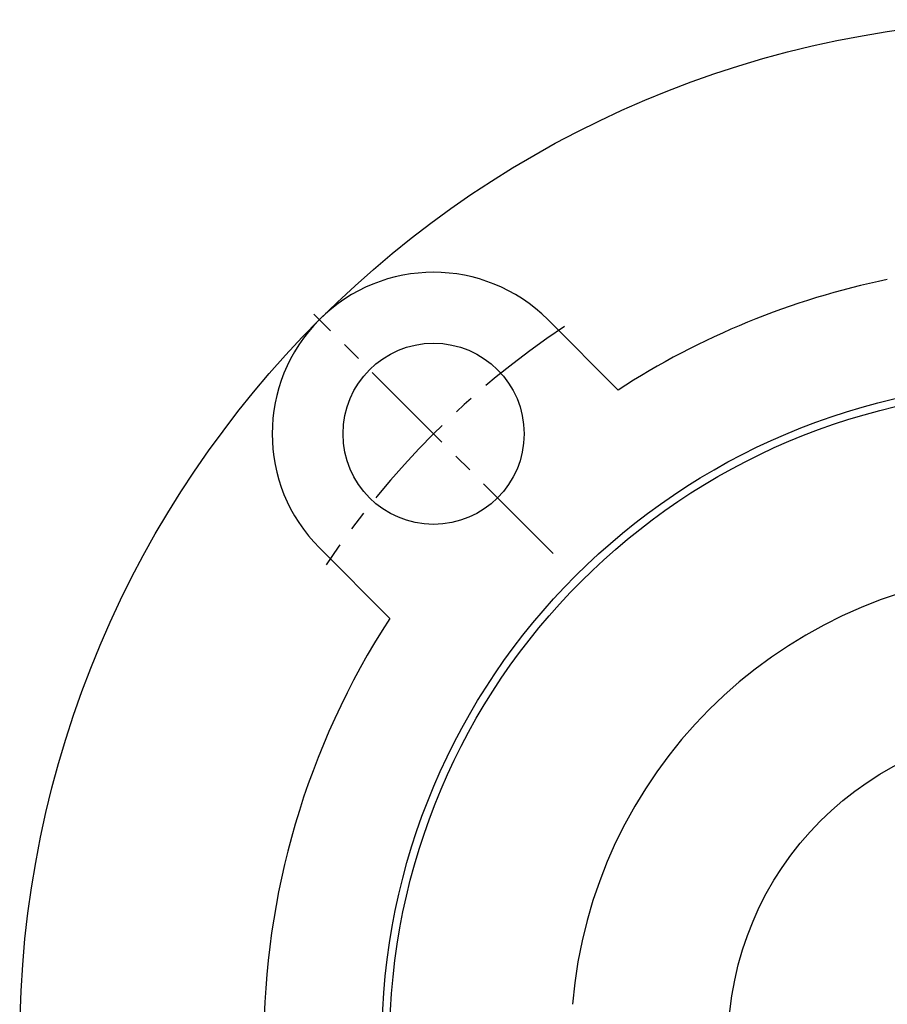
# Model space of a CAD drawing. Extents: x -140 to 304, y -140 to 304.
# Tile 2 of 16: x -130 to -20, y 5 to 130. Entities that reach past the tile are written whole.
import ezdxf

# ---------------------------------------------------------------- set-up
doc = ezdxf.new("R2010")
doc.units = 0
doc.header["$LTSCALE"] = 10
doc.linetypes.add('CENTER', pattern=[2, 1.25, -0.25, 0.25, -0.25])
doc.layers.get('0').update_dxf_attribs({"linetype": 'CONTINUOUS'})
doc.layers.add('CENTER', color=1, linetype='CENTER')

msp = doc.modelspace()

# ---------------------------------------------------------------- linework, layer by layer
for p, q in [((-62.93, 91.92), (-53.99, 82.98)), ((-82.98, 53.99), (-91.92, 62.93))]:
    msp.add_line(p, q)
for centre, radius in [((0, 0), 130), ((-77.43, 77.43), 11.5), ((0, 0), 84), ((0, 0), 83), ((0, 0), 40)]:
    msp.add_circle(centre, radius)
for centre, radius, start, end in [((-77.43, 77.43), 20.5, 45, 225), ((0, 0), 99, 101.5364, 123.0493), ((0, 0), 60, 94.7802, 175.2198), ((0, 0), 99, 146.9507, 213.0493)]:
    msp.add_arc(centre, radius, start, end)
at = {"layer": 'CENTER'}
msp.add_line((-62.23, 62.23), (-92.63, 92.63), dxfattribs=at)
msp.add_arc((0, 0), 109.5, 123.732, 146.268, dxfattribs=at)

doc.saveas('drawing.dxf')
